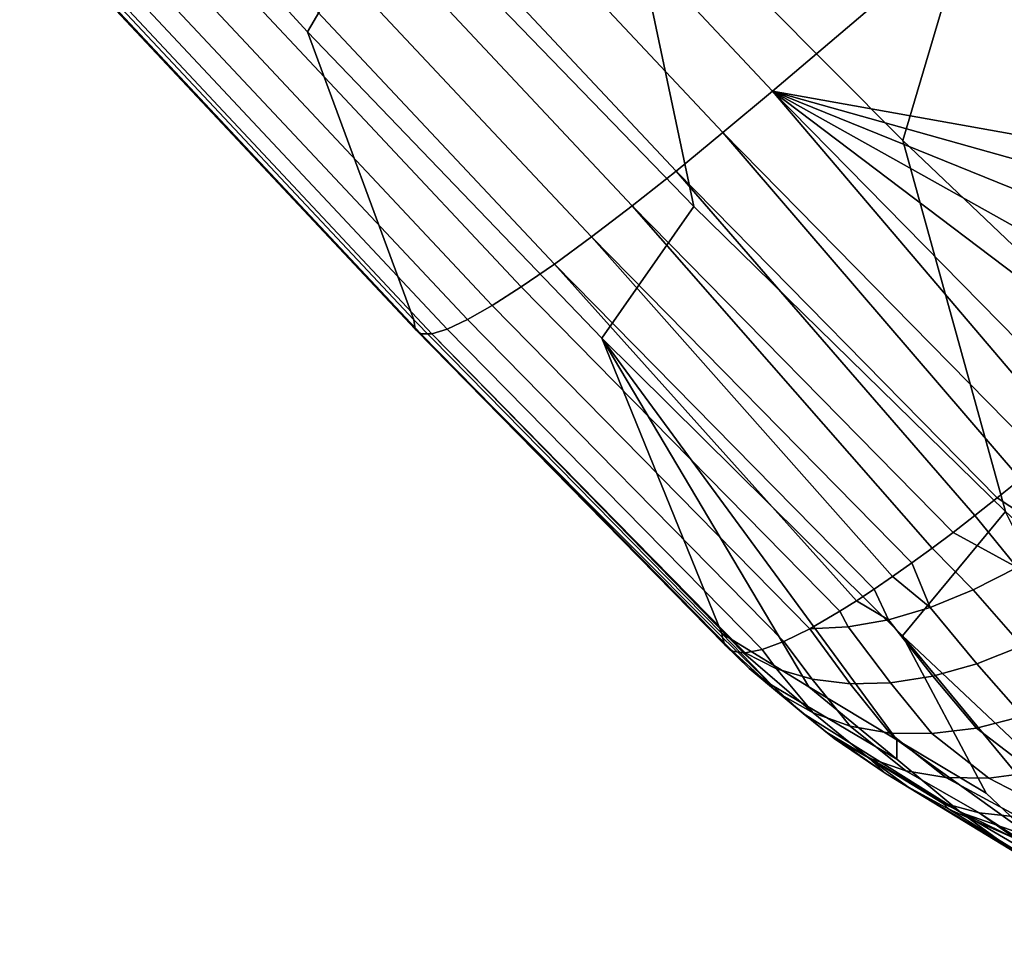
# Model space of a CAD drawing. Header units: metres. Extents: x -82 to 82, y -314 to 27.
# Tile 45 of 256: x -72.57 to -70.41, y -53.05 to -51.04. Entities that reach past the tile are written whole.
import ezdxf

# ---------------------------------------------------------------- set-up
doc = ezdxf.new("R2010")
doc.units = ezdxf.units.M
doc.layers.add('solid_K_24_41_04_000C07', color=7, linetype='CONTINUOUS')

msp = doc.modelspace()

# ---------------------------------------------------------------- linework, layer by layer
at = {"layer": 'solid_K_24_41_04_000C07'}
for points in [[(-70.92025, -51.191757, 45.828415), (-71.610054, -50.455643, 45.749496), (-69.696159, -48.831596, 44.201206), (-69.00737, -49.566566, 44.280064)], [(-69.649475, -51.41922, 45.46909), (-70.92025, -51.191757, 45.828415), (-69.00737, -49.566566, 44.280064)], [(-72.565392, -50.375378, 49.584839), (-71.936676, -51.062248, 49.642128), (-71.757095, -50.75584, 51.582111), (-72.405472, -50.047493, 51.523033)], [(-71.091728, -51.444092, 51.678226), (-71.253845, -50.677635, 53.542946), (-71.857162, -50.036407, 53.47155), (-71.757095, -50.75584, 51.582111)], [(-70.474022, -50.756077, 55.53672), (-69.904869, -51.297493, 55.662369), (-69.752686, -50.642044, 57.515461), (-70.258141, -50.161224, 57.403873)], [(-71.253845, -50.677635, 53.542946), (-70.635506, -51.299538, 53.648521), (-70.474022, -50.756077, 55.53672), (-71.030899, -50.195988, 55.441639)], [(-71.703682, -51.692039, 47.736797), (-71.936676, -51.062248, 49.642128), (-72.565392, -50.375378, 49.584839), (-72.364571, -50.986778, 47.66119)], [(-71.718269, -50.546501, 45.847698), (-71.610054, -50.455643, 45.749496), (-70.92025, -51.191757, 45.828415), (-71.028564, -51.282505, 45.926601)], [(-71.820343, -50.630764, 45.957649), (-71.718269, -50.546501, 45.847698), (-71.028564, -51.282505, 45.926601), (-71.131035, -51.366348, 46.036507)], [(-71.915527, -50.707809, 46.078529), (-71.820343, -50.630764, 45.957649), (-71.131035, -51.366348, 46.036507), (-71.227013, -51.442539, 46.157299)], [(-70.410858, -52.110714, 51.811157), (-70.635506, -51.299538, 53.648521), (-71.253845, -50.677635, 53.542946), (-71.091728, -51.444092, 51.678226)], [(-72.00312, -50.777061, 46.209454), (-71.915527, -50.707809, 46.078529), (-71.227013, -51.442539, 46.157299), (-71.315804, -51.510513, 46.288082)], [(-71.936676, -51.062248, 49.642128), (-71.293198, -51.731815, 49.731445), (-71.091728, -51.444092, 51.678226), (-71.757095, -50.75584, 51.582111)], [(-70.635506, -51.299538, 53.648521), (-70.00354, -51.900707, 53.78804), (-69.904869, -51.297493, 55.662369), (-70.474022, -50.756077, 55.53672)], [(-72.082466, -50.838009, 46.349445), (-72.00312, -50.777061, 46.209454), (-71.315804, -51.510513, 46.288082), (-71.396744, -51.569767, 46.427895)], [(-72.152977, -50.890205, 46.497471), (-72.082466, -50.838009, 46.349445), (-71.396744, -51.569767, 46.427895), (-71.469223, -51.619862, 46.575695)], [(-72.214142, -50.933258, 46.652435), (-72.152977, -50.890205, 46.497471), (-71.469223, -51.619862, 46.575695), (-71.532722, -51.660423, 46.730392)], [(-72.265495, -50.966854, 46.813194), (-72.214142, -50.933258, 46.652435), (-71.532722, -51.660423, 46.730392), (-71.586761, -51.691158, 46.890842)], [(-72.306671, -50.990742, 46.97855), (-72.265495, -50.966854, 46.813194), (-71.586761, -51.691158, 46.890842), (-71.630936, -51.711834, 47.055855)], [(-71.701439, -51.712364, 47.565945), (-71.703682, -51.692039, 47.736797), (-72.364571, -50.986778, 47.66119), (-72.366409, -51.002758, 47.489872)], [(-72.337349, -51.004745, 47.147285), (-72.306671, -50.990742, 46.97855), (-71.630936, -51.711834, 47.055855), (-71.664932, -51.722301, 47.224209)], [(-72.366409, -51.002758, 47.489872), (-72.357307, -51.008759, 47.318146), (-71.688492, -51.722477, 47.394661), (-71.701439, -51.712364, 47.565945)], [(-72.357307, -51.008759, 47.318146), (-72.337349, -51.004745, 47.147285), (-71.664932, -51.722301, 47.224209), (-71.688492, -51.722477, 47.394661)], [(-71.030586, -52.377396, 47.844025), (-71.293198, -51.731815, 49.731445), (-71.936676, -51.062248, 49.642128), (-71.703682, -51.692039, 47.736797)], [(-70.272614, -51.953144, 45.987862), (-70.32605, -51.997669, 46.038425), (-71.028564, -51.282505, 45.926601), (-70.92025, -51.191757, 45.828415)], [(-70.103874, -51.809746, 45.845554), (-70.217155, -51.907635, 45.940441), (-70.92025, -51.191757, 45.828415)], [(-70.272614, -51.953144, 45.987862), (-70.92025, -51.191757, 45.828415), (-70.217155, -51.907635, 45.940441)], [(-69.990471, -51.711964, 45.750973), (-70.103874, -51.809746, 45.845554), (-70.92025, -51.191757, 45.828415)], [(-69.87693, -51.614277, 45.656704), (-69.990471, -51.711964, 45.750973), (-70.92025, -51.191757, 45.828415)], [(-69.763268, -51.516697, 45.562744), (-69.87693, -51.614277, 45.656704), (-70.92025, -51.191757, 45.828415)], [(-69.649475, -51.41922, 45.46909), (-69.763268, -51.516697, 45.562744), (-70.92025, -51.191757, 45.828415)], [(-70.378166, -52.040337, 46.0919), (-70.428864, -52.081066, 46.148186), (-71.131035, -51.366348, 46.036507), (-71.028564, -51.282505, 45.926601)], [(-70.32605, -51.997669, 46.038425), (-70.378166, -52.040337, 46.0919), (-71.028564, -51.282505, 45.926601)], [(-69.716003, -52.754219, 51.980614), (-70.00354, -51.900707, 53.78804), (-70.635506, -51.299538, 53.648521), (-70.410858, -52.110714, 51.811157)], [(-70.47805, -52.119781, 46.207191), (-70.525642, -52.156422, 46.268803), (-71.227013, -51.442539, 46.157299), (-71.131035, -51.366348, 46.036507)], [(-70.428864, -52.081066, 46.148186), (-70.47805, -52.119781, 46.207191), (-71.131035, -51.366348, 46.036507)], [(-70.571548, -52.190907, 46.332909), (-70.615677, -52.223175, 46.399399), (-71.315804, -51.510513, 46.288082), (-71.227013, -51.442539, 46.157299)], [(-71.293198, -51.731815, 49.731445), (-70.636116, -52.382893, 49.852627), (-70.410858, -52.110714, 51.811157), (-71.091728, -51.444092, 51.678226)], [(-70.525642, -52.156422, 46.268803), (-70.571548, -52.190907, 46.332909), (-71.227013, -51.442539, 46.157299)], [(-70.657944, -52.253162, 46.468136), (-70.698273, -52.280811, 46.53899), (-71.396744, -51.569767, 46.427895), (-71.315804, -51.510513, 46.288082)], [(-70.615677, -52.223175, 46.399399), (-70.657944, -52.253162, 46.468136), (-71.315804, -51.510513, 46.288082)], [(-70.73658, -52.306068, 46.611828), (-70.772797, -52.328888, 46.686512), (-71.469223, -51.619862, 46.575695), (-71.396744, -51.569767, 46.427895)], [(-70.698273, -52.280811, 46.53899), (-70.73658, -52.306068, 46.611828), (-71.396744, -51.569767, 46.427895)], [(-70.772797, -52.328888, 46.686512), (-70.838745, -52.367077, 46.841003), (-71.532722, -51.660423, 46.730392), (-71.469223, -51.619862, 46.575695)], [(-70.838745, -52.367077, 46.841003), (-70.89547, -52.395008, 47.000893), (-71.586761, -51.691158, 46.890842), (-71.532722, -51.660423, 46.730392)], [(-71.029701, -52.386295, 47.790218), (-71.030586, -52.377396, 47.844025), (-71.703682, -51.692039, 47.736797), (-71.701439, -51.712364, 47.565945)], [(-70.89547, -52.395008, 47.000893), (-70.942719, -52.412571, 47.165421), (-71.630936, -51.711834, 47.055855), (-71.586761, -51.691158, 46.890842)], [(-71.007324, -52.41605, 47.503162), (-71.0242, -52.401943, 47.673859), (-71.701439, -51.712364, 47.565945), (-71.688492, -51.722477, 47.394661)], [(-71.0242, -52.401943, 47.673859), (-71.029701, -52.386295, 47.790218), (-71.701439, -51.712364, 47.565945)], [(-70.98362, -52.419731, 47.352024), (-71.007324, -52.41605, 47.503162), (-71.688492, -51.722477, 47.394661), (-71.664932, -51.722301, 47.224209)], [(-70.942719, -52.412571, 47.165421), (-70.980095, -52.419601, 47.333256), (-71.664932, -51.722301, 47.224209), (-71.630936, -51.711834, 47.055855)], [(-70.980095, -52.419601, 47.333256), (-70.98362, -52.419731, 47.352024), (-71.664932, -51.722301, 47.224209)], [(-70.453346, -52.726471, 49.108269), (-70.636116, -52.382893, 49.852627), (-71.293198, -51.731815, 49.731445), (-70.648499, -52.609959, 48.707306)], [(-70.84095, -52.493828, 48.285732), (-70.648499, -52.609959, 48.707306), (-71.293198, -51.731815, 49.731445)], [(-71.030586, -52.377396, 47.844025), (-70.84095, -52.493828, 48.285732), (-71.293198, -51.731815, 49.731445)], [(-70.288551, -52.173557, 46.148144), (-70.428864, -52.081066, 46.148186), (-70.378166, -52.040337, 46.0919)], [(-70.288551, -52.173557, 46.148144), (-70.385651, -52.233143, 46.249451), (-70.47805, -52.119781, 46.207191), (-70.428864, -52.081066, 46.148186)], [(-70.636116, -52.382893, 49.852627), (-69.968735, -53.010796, 50.011738), (-70.410858, -52.110714, 51.811157)], [(-70.385651, -52.233143, 46.249451), (-70.525642, -52.156422, 46.268803), (-70.47805, -52.119781, 46.207191)], [(-70.385651, -52.233143, 46.249451), (-70.481438, -52.282169, 46.357445), (-70.571548, -52.190907, 46.332909), (-70.525642, -52.156422, 46.268803)], [(-70.481438, -52.282169, 46.357445), (-70.575272, -52.320297, 46.471386), (-70.615677, -52.223175, 46.399399), (-70.571548, -52.190907, 46.332909)], [(-70.575272, -52.320297, 46.471386), (-70.657944, -52.253162, 46.468136), (-70.615677, -52.223175, 46.399399)], [(-70.385651, -52.233143, 46.249451), (-70.273621, -52.353729, 46.306786), (-70.374725, -52.404583, 46.421501), (-70.481438, -52.282169, 46.357445)], [(-70.575272, -52.320297, 46.471386), (-70.666504, -52.347267, 46.590504), (-70.698273, -52.280811, 46.53899), (-70.657944, -52.253162, 46.468136)], [(-70.666504, -52.347267, 46.590504), (-70.73658, -52.306068, 46.611828), (-70.698273, -52.280811, 46.53899)], [(-70.481438, -52.282169, 46.357445), (-70.374725, -52.404583, 46.421501), (-70.473648, -52.443611, 46.542583), (-70.575272, -52.320297, 46.471386)], [(-70.666504, -52.347267, 46.590504), (-70.754524, -52.3629, 46.713993), (-70.772797, -52.328888, 46.686512), (-70.73658, -52.306068, 46.611828)], [(-70.754524, -52.3629, 46.713993), (-70.838745, -52.367077, 46.841003), (-70.772797, -52.328888, 46.686512)], [(-70.575272, -52.320297, 46.471386), (-70.473648, -52.443611, 46.542583), (-70.569672, -52.470531, 46.669167), (-70.666504, -52.347267, 46.590504)], [(-70.666504, -52.347267, 46.590504), (-70.569672, -52.470531, 46.669167), (-70.662125, -52.485153, 46.800346), (-70.754524, -52.3629, 46.713993)], [(-70.833687, -52.477173, 47.072727), (-70.89547, -52.395008, 47.000893), (-70.838745, -52.367077, 46.841003), (-70.750336, -52.487373, 46.935188)], [(-70.754524, -52.3629, 46.713993), (-70.662125, -52.485153, 46.800346), (-70.750336, -52.487373, 46.935188), (-70.838745, -52.367077, 46.841003)], [(-70.921753, -52.490559, 47.770042), (-70.648087, -52.651993, 48.446033), (-70.84095, -52.493828, 48.285732), (-71.030586, -52.377396, 47.844025)], [(-70.921753, -52.490559, 47.770042), (-71.030586, -52.377396, 47.844025), (-71.029701, -52.386295, 47.790218)], [(-70.921753, -52.490559, 47.770042), (-71.029701, -52.386295, 47.790218), (-71.0242, -52.401943, 47.673859), (-70.97113, -52.454212, 47.644058)], [(-70.911575, -52.454624, 47.21199), (-70.942719, -52.412571, 47.165421), (-70.89547, -52.395008, 47.000893), (-70.833687, -52.477173, 47.072727)], [(-70.023743, -53.009979, 49.75882), (-69.968735, -53.010796, 50.011738), (-70.636116, -52.382893, 49.852627), (-70.255676, -52.843163, 49.49168)], [(-70.348747, -52.825043, 49.109493), (-70.255676, -52.843163, 49.49168), (-70.636116, -52.382893, 49.852627), (-70.453346, -52.726471, 49.108269)], [(-70.97113, -52.454212, 47.644058), (-71.0242, -52.401943, 47.673859), (-71.007324, -52.41605, 47.503162)], [(-70.831253, -52.551258, 47.34734), (-70.9049, -52.509247, 47.496078), (-71.007324, -52.41605, 47.503162), (-70.98362, -52.419731, 47.352024)], [(-70.97113, -52.454212, 47.644058), (-71.007324, -52.41605, 47.503162), (-70.9049, -52.509247, 47.496078)], [(-70.911575, -52.454624, 47.21199), (-70.980095, -52.419601, 47.333256), (-70.942719, -52.412571, 47.165421)], [(-70.374725, -52.404583, 46.421501), (-70.268616, -52.519001, 46.502228), (-70.373238, -52.558277, 46.631939), (-70.473648, -52.443611, 46.542583)], [(-70.831253, -52.551258, 47.34734), (-70.98362, -52.419731, 47.352024), (-70.980095, -52.419601, 47.333256), (-70.911575, -52.454624, 47.21199)], [(-70.97113, -52.454212, 47.644058), (-70.9049, -52.509247, 47.496078), (-70.785431, -52.607246, 47.576229), (-70.852806, -52.55212, 47.725636)], [(-70.921753, -52.490559, 47.770042), (-70.97113, -52.454212, 47.644058), (-70.852806, -52.55212, 47.725636)], [(-70.833687, -52.477173, 47.072727), (-70.750748, -52.579922, 47.198978), (-70.831253, -52.551258, 47.34734), (-70.911575, -52.454624, 47.21199)], [(-70.473648, -52.443611, 46.542583), (-70.373238, -52.558277, 46.631939), (-70.474518, -52.584156, 46.767529), (-70.569672, -52.470531, 46.669167)], [(-70.750336, -52.487373, 46.935188), (-70.664001, -52.59502, 47.052143), (-70.750748, -52.579922, 47.198978), (-70.833687, -52.477173, 47.072727)], [(-70.569672, -52.470531, 46.669167), (-70.474518, -52.584156, 46.767529), (-70.571693, -52.596436, 46.907955), (-70.662125, -52.485153, 46.800346)], [(-70.648087, -52.651993, 48.446033), (-70.921753, -52.490559, 47.770042), (-70.852806, -52.55212, 47.725636), (-70.508797, -52.768848, 48.417358)], [(-70.648087, -52.651993, 48.446033), (-70.648499, -52.609959, 48.707306), (-70.84095, -52.493828, 48.285732)], [(-70.662125, -52.485153, 46.800346), (-70.571693, -52.596436, 46.907955), (-70.664001, -52.59502, 47.052143), (-70.750336, -52.487373, 46.935188)], [(-70.9049, -52.509247, 47.496078), (-70.831253, -52.551258, 47.34734), (-70.710648, -52.64922, 47.425758), (-70.785431, -52.607246, 47.576229)], [(-70.8013, -52.593777, 47.693676), (-70.852806, -52.55212, 47.725636), (-70.785431, -52.607246, 47.576229)], [(-70.508797, -52.768848, 48.417358), (-70.852806, -52.55212, 47.725636), (-70.8013, -52.593777, 47.693676)], [(-70.831253, -52.551258, 47.34734), (-70.750748, -52.579922, 47.198978), (-70.628975, -52.677734, 47.275711), (-70.710648, -52.64922, 47.425758)], [(-70.474518, -52.584156, 46.767529), (-70.373238, -52.558277, 46.631939), (-70.246559, -52.6544, 46.702469), (-70.349098, -52.680859, 46.839523)], [(-70.750748, -52.579922, 47.198978), (-70.664001, -52.59502, 47.052143), (-70.541039, -52.69257, 47.127239), (-70.628975, -52.677734, 47.275711)], [(-70.571693, -52.596436, 46.907955), (-70.474518, -52.584156, 46.767529), (-70.349098, -52.680859, 46.839523), (-70.447502, -52.693615, 46.981472)], [(-70.6716, -52.684574, 47.61668), (-70.8013, -52.593777, 47.693676), (-70.785431, -52.607246, 47.576229)], [(-70.6716, -52.684574, 47.61668), (-70.383301, -52.859879, 48.333958), (-70.508797, -52.768848, 48.417358), (-70.8013, -52.593777, 47.693676)], [(-70.6716, -52.684574, 47.61668), (-70.785431, -52.607246, 47.576229), (-70.710648, -52.64922, 47.425758)], [(-70.664001, -52.59502, 47.052143), (-70.571693, -52.596436, 46.907955), (-70.447502, -52.693615, 46.981472), (-70.541039, -52.69257, 47.127239)], [(-70.348747, -52.825043, 49.109493), (-70.453346, -52.726471, 49.108269), (-70.648499, -52.609959, 48.707306)], [(-70.508797, -52.768848, 48.417358), (-70.348747, -52.825043, 49.109493), (-70.648499, -52.609959, 48.707306), (-70.648087, -52.651993, 48.446033)], [(-70.710648, -52.64922, 47.425758), (-70.628975, -52.677734, 47.275711), (-70.468254, -52.769573, 47.300999), (-70.549538, -52.747532, 47.445103)], [(-70.710648, -52.64922, 47.425758), (-70.549538, -52.747532, 47.445103), (-70.533669, -52.762245, 47.53965), (-70.624725, -52.712982, 47.590027)], [(-70.6716, -52.684574, 47.61668), (-70.710648, -52.64922, 47.425758), (-70.624725, -52.712982, 47.590027)], [(-70.383301, -52.859879, 48.333958), (-70.6716, -52.684574, 47.61668), (-70.624725, -52.712982, 47.590027), (-70.249451, -52.937862, 48.250332)], [(-70.628975, -52.677734, 47.275711), (-70.541039, -52.69257, 47.127239), (-70.381439, -52.778954, 47.158756), (-70.468254, -52.769573, 47.300999)], [(-70.541039, -52.69257, 47.127239), (-70.447502, -52.693615, 46.981472), (-70.289688, -52.775608, 47.019367), (-70.381439, -52.778954, 47.158756)], [(-70.447502, -52.693615, 46.981472), (-70.349098, -52.680859, 46.839523), (-70.193649, -52.75956, 46.883801), (-70.289688, -52.775608, 47.019367)], [(-70.249451, -52.937862, 48.250332), (-70.624725, -52.712982, 47.590027), (-70.533669, -52.762245, 47.53965)], [(-70.388565, -52.826191, 47.463211), (-70.549538, -52.747532, 47.445103), (-70.468254, -52.769573, 47.300999)], [(-70.388565, -52.826191, 47.463211), (-70.533669, -52.762245, 47.53965), (-70.549538, -52.747532, 47.445103)], [(-70.388565, -52.826191, 47.463211), (-70.108276, -53.002193, 48.16713), (-70.249451, -52.937862, 48.250332), (-70.533669, -52.762245, 47.53965)], [(-70.186569, -52.957241, 49.126247), (-70.508797, -52.768848, 48.417358), (-70.383301, -52.859879, 48.333958), (-70.065544, -53.048229, 49.036438)], [(-70.348747, -52.825043, 49.109493), (-70.508797, -52.768848, 48.417358), (-70.186569, -52.957241, 49.126247)], [(-70.381439, -52.778954, 47.158756), (-70.285622, -52.847439, 47.305157), (-70.374489, -52.831512, 47.456001), (-70.468254, -52.769573, 47.300999)], [(-70.388565, -52.826191, 47.463211), (-70.468254, -52.769573, 47.300999), (-70.374489, -52.831512, 47.456001)]]:
    msp.add_3dface(points, dxfattribs=at)

doc.saveas('drawing.dxf')
